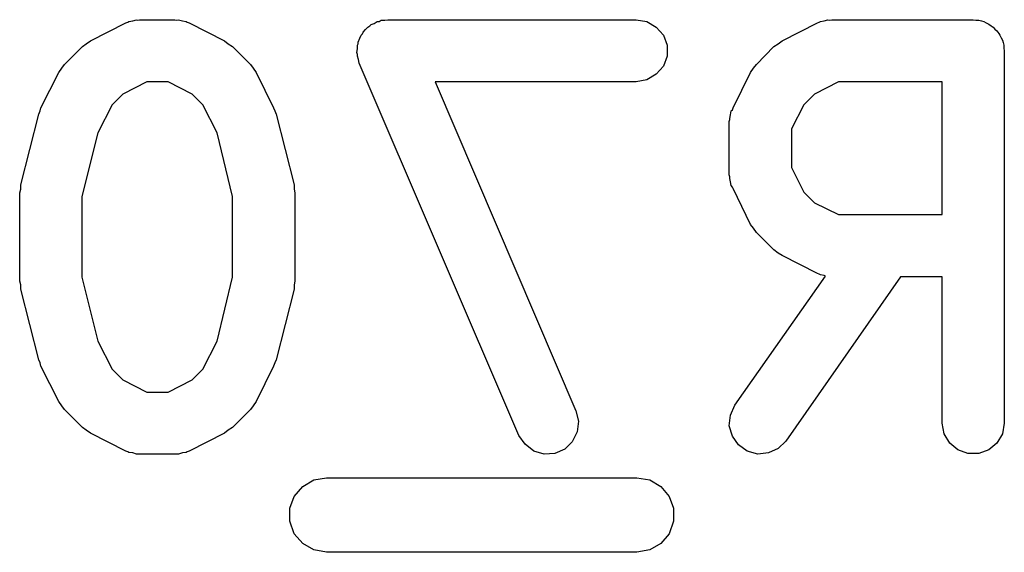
# Model space of a CAD drawing. Extents: x 93.7 to 160.2, y -161.6 to -97.7.
# Tile 28 of 30: x 127.3 to 128.9, y -112 to -111.1. Entities that reach past the tile are written whole.
import ezdxf

# ---------------------------------------------------------------- set-up
doc = ezdxf.new("R2010")
doc.units = 0
doc.header["$MEASUREMENT"] = 0
doc.layers.add('BLACK', color=7, linetype='CONTINUOUS')

msp = doc.modelspace()

# ---------------------------------------------------------------- linework, layer by layer
at = {"layer": 'Black'}
for p, q in [((127.382, -111.141), (127.439, -111.112)), ((127.439, -111.112), (127.442, -111.111)), ((127.442, -111.111), (127.444, -111.11)), ((127.444, -111.11), (127.45, -111.109)), ((127.45, -111.109), (127.456, -111.107)), ((127.456, -111.107), (127.458, -111.108)), ((127.458, -111.108), (127.461, -111.107)), ((127.461, -111.107), (127.518, -111.107)), ((127.518, -111.107), (127.521, -111.108)), ((127.521, -111.108), (127.524, -111.107)), ((127.524, -111.107), (127.53, -111.109)), ((127.53, -111.109), (127.536, -111.11)), ((127.536, -111.11), (127.538, -111.111)), ((127.538, -111.111), (127.541, -111.112)), ((127.541, -111.112), (127.598, -111.141)), ((127.832, -111.117), (127.834, -111.115)), ((127.834, -111.115), (127.839, -111.113)), ((127.839, -111.113), (127.844, -111.11)), ((127.844, -111.11), (127.847, -111.11)), ((127.847, -111.11), (127.85, -111.108)), ((127.85, -111.108), (127.856, -111.108)), ((127.856, -111.108), (127.861, -111.107)), ((127.861, -111.107), (128.261, -111.107)), ((128.261, -111.107), (128.278, -111.11)), ((128.278, -111.11), (128.293, -111.119)), ((128.496, -111.141), (128.553, -111.112)), ((128.553, -111.112), (128.556, -111.111)), ((128.556, -111.111), (128.558, -111.11)), ((128.558, -111.11), (128.564, -111.109)), ((128.564, -111.109), (128.57, -111.107)), ((128.57, -111.107), (128.573, -111.108)), ((128.573, -111.108), (128.576, -111.107)), ((128.576, -111.107), (128.804, -111.107)), ((128.804, -111.107), (128.808, -111.108)), ((128.808, -111.108), (128.813, -111.108)), ((128.813, -111.108), (128.817, -111.109)), ((128.817, -111.109), (128.821, -111.11)), ((128.821, -111.11), (128.825, -111.112)), ((128.825, -111.112), (128.829, -111.114)), ((128.829, -111.114), (128.833, -111.117)), ((127.818, -111.132), (127.82, -111.13)), ((127.82, -111.13), (127.821, -111.127)), ((127.821, -111.127), (127.825, -111.123)), ((127.825, -111.123), (127.829, -111.119)), ((127.829, -111.119), (127.832, -111.117)), ((128.293, -111.119), (128.305, -111.132)), ((128.833, -111.117), (128.836, -111.119)), ((128.836, -111.119), (128.839, -111.122)), ((128.839, -111.122), (128.842, -111.125)), ((128.842, -111.125), (128.845, -111.129)), ((128.845, -111.129), (128.847, -111.132)), ((127.369, -111.15), (127.375, -111.146)), ((127.375, -111.146), (127.382, -111.141)), ((127.598, -111.141), (127.604, -111.146)), ((127.604, -111.146), (127.611, -111.15)), ((127.812, -111.148), (127.813, -111.146)), ((127.813, -111.143), (127.816, -111.137)), ((127.813, -111.146), (127.813, -111.143)), ((127.816, -111.137), (127.818, -111.132)), ((128.305, -111.132), (128.311, -111.148)), ((128.483, -111.15), (128.49, -111.146)), ((128.49, -111.146), (128.496, -111.141)), ((128.847, -111.132), (128.849, -111.136)), ((128.849, -111.136), (128.851, -111.14)), ((128.851, -111.14), (128.852, -111.144)), ((128.852, -111.144), (128.853, -111.148)), ((127.34, -111.179), (127.369, -111.15)), ((127.611, -111.15), (127.64, -111.179)), ((127.811, -111.16), (127.812, -111.154)), ((127.812, -111.163), (127.811, -111.16)), ((127.812, -111.154), (127.812, -111.148)), ((128.311, -111.148), (128.311, -111.166)), ((128.455, -111.179), (128.483, -111.15)), ((128.853, -111.148), (128.853, -111.153)), ((128.853, -111.153), (128.854, -111.157)), ((128.854, -111.157), (128.854, -111.757)), ((127.812, -111.166), (127.812, -111.163)), ((127.814, -111.171), (127.812, -111.166)), ((127.815, -111.177), (127.814, -111.171)), ((128.072, -111.777), (127.815, -111.177)), ((128.311, -111.166), (128.305, -111.182)), ((127.302, -111.249), (127.331, -111.192)), ((127.331, -111.192), (127.336, -111.185)), ((127.336, -111.185), (127.34, -111.179)), ((127.64, -111.179), (127.644, -111.185)), ((127.644, -111.185), (127.649, -111.192)), ((127.649, -111.192), (127.677, -111.249)), ((128.305, -111.182), (128.293, -111.195)), ((128.417, -111.249), (128.445, -111.192)), ((128.445, -111.192), (128.45, -111.185)), ((128.45, -111.185), (128.455, -111.179)), ((127.473, -111.207), (127.434, -111.227)), ((127.507, -111.207), (127.473, -111.207)), ((127.546, -111.227), (127.507, -111.207)), ((128.261, -111.207), (127.937, -111.207)), ((127.937, -111.207), (128.164, -111.737)), ((128.278, -111.204), (128.261, -111.207)), ((128.293, -111.195), (128.278, -111.204)), ((128.587, -111.207), (128.548, -111.227)), ((128.754, -111.207), (128.587, -111.207)), ((128.754, -111.421), (128.754, -111.207)), ((127.434, -111.227), (127.417, -111.244)), ((127.563, -111.244), (127.546, -111.227)), ((128.548, -111.227), (128.531, -111.244)), ((127.299, -111.259), (127.301, -111.254)), ((127.301, -111.254), (127.302, -111.249)), ((127.417, -111.244), (127.394, -111.289)), ((127.586, -111.289), (127.563, -111.244)), ((127.677, -111.249), (127.679, -111.254)), ((127.679, -111.254), (127.681, -111.259)), ((128.413, -111.26), (128.414, -111.254)), ((128.414, -111.254), (128.416, -111.252)), ((128.416, -111.252), (128.417, -111.249)), ((128.531, -111.244), (128.511, -111.283)), ((127.27, -111.373), (127.299, -111.259)), ((127.681, -111.259), (127.71, -111.373)), ((128.411, -111.271), (128.412, -111.268)), ((128.411, -111.357), (128.411, -111.271)), ((128.412, -111.266), (128.413, -111.26)), ((128.412, -111.268), (128.412, -111.266)), ((127.394, -111.289), (127.368, -111.392)), ((127.611, -111.392), (127.586, -111.289)), ((128.511, -111.283), (128.511, -111.345)), ((128.511, -111.345), (128.531, -111.385)), ((128.412, -111.36), (128.411, -111.357)), ((128.412, -111.363), (128.412, -111.36)), ((128.413, -111.368), (128.412, -111.363)), ((128.414, -111.374), (128.413, -111.368)), ((127.268, -111.386), (127.27, -111.38)), ((127.27, -111.38), (127.27, -111.373)), ((127.71, -111.373), (127.71, -111.38)), ((127.71, -111.38), (127.711, -111.386)), ((128.416, -111.377), (128.414, -111.374)), ((128.417, -111.379), (128.416, -111.377)), ((128.445, -111.437), (128.417, -111.379)), ((127.268, -111.528), (127.268, -111.386)), ((127.368, -111.392), (127.368, -111.522)), ((127.611, -111.522), (127.611, -111.392)), ((127.711, -111.386), (127.711, -111.528)), ((128.531, -111.385), (128.548, -111.402)), ((128.548, -111.402), (128.587, -111.421)), ((128.587, -111.421), (128.754, -111.421)), ((128.45, -111.443), (128.445, -111.437)), ((128.455, -111.45), (128.45, -111.443)), ((128.483, -111.478), (128.455, -111.45)), ((128.49, -111.483), (128.483, -111.478)), ((128.496, -111.487), (128.49, -111.483)), ((128.553, -111.516), (128.496, -111.487)), ((127.368, -111.522), (127.394, -111.625)), ((127.586, -111.625), (127.611, -111.522)), ((128.42, -111.728), (128.566, -111.52)), ((128.687, -111.521), (128.502, -111.786)), ((128.556, -111.517), (128.553, -111.516)), ((128.558, -111.518), (128.556, -111.517)), ((128.564, -111.519), (128.558, -111.518)), ((128.566, -111.52), (128.564, -111.519)), ((128.754, -111.521), (128.687, -111.521)), ((128.754, -111.757), (128.754, -111.521)), ((127.27, -111.534), (127.268, -111.528)), ((127.27, -111.541), (127.27, -111.534)), ((127.299, -111.655), (127.27, -111.541)), ((127.71, -111.541), (127.681, -111.655)), ((127.711, -111.528), (127.71, -111.534)), ((127.71, -111.534), (127.71, -111.541)), ((127.394, -111.625), (127.417, -111.67)), ((127.563, -111.67), (127.586, -111.625)), ((127.301, -111.66), (127.299, -111.655)), ((127.302, -111.665), (127.301, -111.66)), ((127.331, -111.722), (127.302, -111.665)), ((127.417, -111.67), (127.434, -111.687)), ((127.546, -111.687), (127.563, -111.67)), ((127.677, -111.665), (127.649, -111.722)), ((127.679, -111.66), (127.677, -111.665)), ((127.681, -111.655), (127.679, -111.66)), ((127.434, -111.687), (127.473, -111.707)), ((127.507, -111.707), (127.546, -111.687)), ((127.473, -111.707), (127.507, -111.707)), ((127.336, -111.729), (127.331, -111.722)), ((127.34, -111.735), (127.336, -111.729)), ((127.644, -111.729), (127.64, -111.735)), ((127.649, -111.722), (127.644, -111.729)), ((128.413, -111.744), (128.42, -111.728)), ((127.369, -111.764), (127.34, -111.735)), ((127.64, -111.735), (127.611, -111.764)), ((128.164, -111.737), (128.168, -111.754)), ((128.411, -111.761), (128.413, -111.744)), ((127.375, -111.768), (127.369, -111.764)), ((127.611, -111.764), (127.604, -111.768)), ((128.168, -111.754), (128.166, -111.771)), ((128.416, -111.778), (128.411, -111.761)), ((128.757, -111.774), (128.754, -111.757)), ((128.854, -111.757), (128.851, -111.774)), ((127.382, -111.773), (127.375, -111.768)), ((127.439, -111.802), (127.382, -111.773)), ((127.598, -111.773), (127.541, -111.802)), ((127.604, -111.768), (127.598, -111.773)), ((128.082, -111.791), (128.072, -111.777)), ((128.166, -111.771), (128.158, -111.787)), ((128.426, -111.792), (128.416, -111.778)), ((128.766, -111.789), (128.757, -111.774)), ((128.851, -111.774), (128.842, -111.789)), ((128.096, -111.802), (128.082, -111.791)), ((128.158, -111.787), (128.146, -111.799)), ((128.44, -111.802), (128.426, -111.792)), ((128.502, -111.786), (128.49, -111.798)), ((128.779, -111.8), (128.766, -111.789)), ((128.842, -111.789), (128.829, -111.8)), ((127.442, -111.803), (127.439, -111.802)), ((127.444, -111.804), (127.442, -111.803)), ((127.45, -111.805), (127.444, -111.804)), ((127.456, -111.807), (127.45, -111.805)), ((127.458, -111.807), (127.456, -111.807)), ((127.461, -111.807), (127.458, -111.807)), ((127.518, -111.807), (127.461, -111.807)), ((127.521, -111.807), (127.518, -111.807)), ((127.524, -111.807), (127.521, -111.807)), ((127.53, -111.805), (127.524, -111.807)), ((127.536, -111.804), (127.53, -111.805)), ((127.538, -111.803), (127.536, -111.804)), ((127.541, -111.802), (127.538, -111.803)), ((128.113, -111.807), (128.096, -111.802)), ((128.13, -111.806), (128.113, -111.807)), ((128.146, -111.799), (128.13, -111.806)), ((128.457, -111.807), (128.44, -111.802)), ((128.474, -111.805), (128.457, -111.807)), ((128.49, -111.798), (128.474, -111.805)), ((128.795, -111.806), (128.779, -111.8)), ((128.813, -111.806), (128.795, -111.806)), ((128.829, -111.8), (128.813, -111.806)), ((127.71, -111.875), (127.724, -111.859)), ((127.724, -111.859), (127.742, -111.848)), ((127.742, -111.848), (127.762, -111.845)), ((127.762, -111.845), (128.262, -111.845)), ((128.262, -111.845), (128.283, -111.848)), ((128.283, -111.848), (128.301, -111.859)), ((128.301, -111.859), (128.314, -111.875)), ((127.703, -111.894), (127.71, -111.875)), ((128.314, -111.875), (128.321, -111.894)), ((127.703, -111.915), (127.703, -111.894)), ((128.321, -111.894), (128.321, -111.915)), ((127.71, -111.935), (127.703, -111.915)), ((128.321, -111.915), (128.314, -111.935)), ((127.724, -111.951), (127.71, -111.935)), ((128.314, -111.935), (128.301, -111.951)), ((127.742, -111.961), (127.724, -111.951)), ((128.301, -111.951), (128.283, -111.961)), ((127.762, -111.965), (127.742, -111.961)), ((128.262, -111.965), (127.762, -111.965)), ((128.283, -111.961), (128.262, -111.965))]:
    msp.add_line(p, q, dxfattribs=at)

doc.saveas('drawing.dxf')
